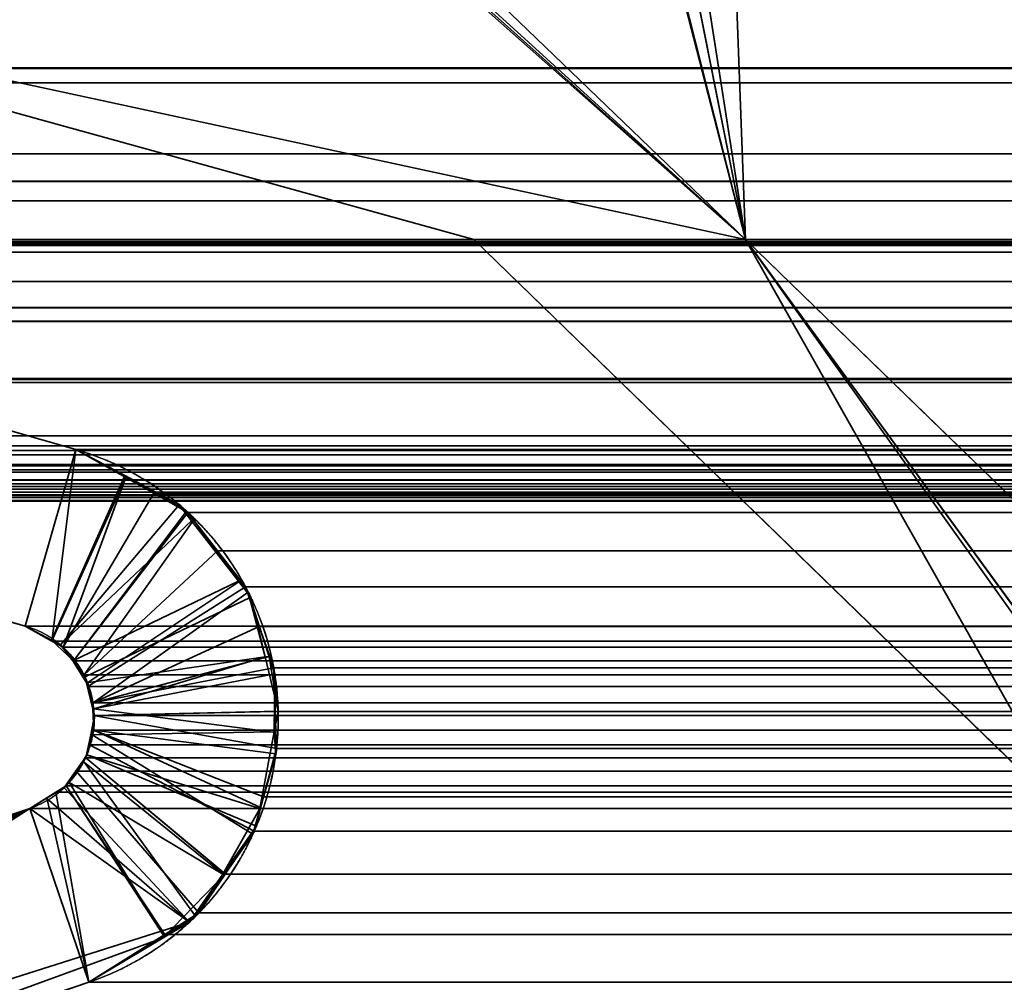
# Model space of a CAD drawing. Header units: millimetres. Extents: x -590 to 3690, y -120 to 127.
# Tile 41 of 256: x -406.87 to -403.75, y 1.79 to 4.85. Entities that reach past the tile are written whole.
import ezdxf

# ---------------------------------------------------------------- set-up
doc = ezdxf.new("R2010")
doc.units = ezdxf.units.MM
doc.layers.add('151', color=7, linetype='Continuous', true_color=0xffffff)

# ---------------------------------------------------------------- blocks, each defined once
blk = doc.blocks.new('UG_SURFACE_001')
at = {"layer": '151', "color": 252, "linetype": 'Continuous', "lineweight": 35}
for points in [[(590, -31.2, 2203.0001), (590, 108.2, 2203.0001), (-590, 108.2, 2203.0001), (-590, -31.2, 2203.0001)], [(-440, -31.2, 2053), (-440, 108.2, 2053), (440, 108.2, 2053), (440, -31.2, 2053)]]:
    blk.add_3dface(points, dxfattribs=at)
blk = doc.blocks.new('UG_SURFACE_024')
at = {"layer": '151', "color": 254, "linetype": 'Continuous', "lineweight": 35}
for points in [[(424.75, -35, 2033.2501), (424.75, 111.75, 2033.2501), (-424.75, 111.75, 2033.2501), (-424.75, -35, 2033.2501)], [(417, 16, 2025.5001), (417, -33, 2025.5001), (-417, -33, 2025.5001), (-417, 16, 2025.5001)]]:
    blk.add_3dface(points, dxfattribs=at)
blk = doc.blocks.new('UG_SURFACE_053')
at = {"layer": '151', "color": 46, "linetype": 'Continuous', "lineweight": 35}
for points in [[(-406.2172, 5.6276, 2014.7171), (-406.3073, 5.6515, 2014.8072), (-408.5, 5, 2017), (-404.5679, 4.15, 2013.068)], [(-404.5679, 4.15, 2013.068), (-406.0591, 5.5858, 2014.559), (-406.2172, 5.6276, 2014.7171)], [(-404.5679, 4.15, -7), (-408.5, 5, -7), (-406.2289, 5.6154, -7), (-406.2189, 5.6137, -7)], [(-406.2189, 5.6137, -7), (-406.0591, 5.5858, -7), (-404.5679, 4.15, -7)], [(-404.7294, 5.3804, -7), (-404.6, 5, -7), (-404.5679, 4.15, -7), (-406.0591, 5.5858, -7)], [(-404.9319, 5.5634, 2013.4318), (-405.0162, 5.5858, 2013.5162), (-406.0591, 5.5858, 2014.559), (-404.5679, 4.15, 2013.068)], [(-404.9319, 5.5634, 2013.4318), (-404.5679, 4.15, 2013.068), (-404.8403, 5.5234, 2013.3402), (-404.8463, 5.5287, 2013.3462)], [(-404.7727, 5.4622, 2013.2728), (-404.7745, 5.4655, 2013.2744), (-404.8403, 5.5234, 2013.3402), (-404.5679, 4.15, 2013.068)], [(-404.5679, 4.15, 2013.068), (-404.6, 5, 2013.0999), (-404.7294, 5.3804, 2013.2294), (-404.7727, 5.4622, 2013.2728)], [(-408.5, 5, -7), (-405.4291, 4.15, -7), (-408.1081, 4.15, -7), (-410.7469, 4.6468, -7)], [(-410.7469, 4.6468, 2019.2468), (-408.1081, 4.15, 2016.608), (-405.4291, 4.15, 2013.9291), (-408.5, 5, 2017)], [(-408.5, 5, -7), (-404.5679, 4.15, -7), (-405.4291, 4.15, -7)], [(-405.4291, 4.15, 2013.9291), (-404.5679, 4.15, 2013.068), (-408.5, 5, 2017)], [(-404.6, 5, -7), (-400.5, 5, -7), (-401.3, 4.15, -7), (-404.5679, 4.15, -7)], [(-404.5679, 4.15, 2013.068), (-401.3, 4.15, 2009.8), (-400.5, 5, 2009.0001), (-404.6, 5, 2013.0999)], [(-406.8519, 2.9237, -7), (-411.0824, 4.1368, -7), (-410.7469, 4.6468, -7), (-406.6912, 3.4839, -7)], [(-406.6912, 3.4839, 2015.1913), (-410.7469, 4.6468, 2019.2468), (-411.0824, 4.1368, 2019.5823), (-406.8519, 2.9237, 2015.3518)], [(-406.6912, 3.4839, -7), (-410.7469, 4.6468, -7), (-410.7469, 4.6468, 2019.2468), (-406.6912, 3.4839, 2015.1913)], [(-411.0824, 4.1368, -7), (-406.8519, 2.9237, -7), (-406.8519, 2.9237, 2015.3518), (-411.0824, 4.1368, 2019.5823)], [(-405.4291, 4.15, 2013.9291), (-408.1081, 4.15, 2016.608), (-408.1081, 4.15, -7), (-405.4291, 4.15, -7)], [(-403.5179, 2.2939, -7), (-405.4291, 4.15, -7), (-404.5679, 4.15, -7)], [(-404.5679, 4.15, 2013.068), (-405.4291, 4.15, 2013.9291), (-403.5179, 2.2939, 2012.018)], [(-405.4291, 4.15, -7), (-403.5179, 2.2939, -7), (-403.5179, 2.2939, 2012.018), (-405.4291, 4.15, 2013.9291)], [(-404.5679, 4.15, -7), (-403.0398, 2.009, -7), (-403.2956, 2.1235, -7), (-403.5179, 2.2939, -7)], [(-404.5679, 4.15, -7), (-402.1481, 1.8, -7), (-402.9641, 1.9674, -7), (-402.98, 1.9761, -7)], [(-402.98, 1.9761, -7), (-403.0398, 2.009, -7), (-404.5679, 4.15, -7)], [(-404.5679, 4.15, 2013.068), (-403.0398, 2.009, 2011.5399), (-402.9801, 1.9737, 2011.4801)], [(-403.5179, 2.2939, 2012.018), (-403.2956, 2.1235, 2011.7955), (-403.0398, 2.009, 2011.5399), (-404.5679, 4.15, 2013.068)], [(-402.9801, 1.9737, 2011.4801), (-402.9537, 1.9581, 2011.4536), (-402.1481, 1.8, 2010.648), (-404.5679, 4.15, 2013.068)], [(-404.5679, 4.15, 2013.068), (-404.5679, 4.15, -7), (-401.3, 4.15, -7), (-401.3, 4.15, 2009.8)], [(-404.5679, 4.15, 2013.068), (-402.1481, 1.8, 2010.648), (-402.1481, 1.8, -7), (-404.5679, 4.15, -7)], [(-406.7683, 2.8791, -7), (-406.8519, 2.9237, -7), (-406.6912, 3.4839, -7), (-406.5364, 3.4012, -7)], [(-406.5334, 3.396, 2015.0335), (-406.6912, 3.4839, 2015.1913), (-406.8519, 2.9237, 2015.3518), (-406.7678, 2.8769, 2015.2678)], [(-406.6912, 3.4839, -7), (-406.6912, 3.4839, 2015.1913), (-406.5334, 3.396, 2015.0335)], [(-406.5334, 3.396, 2015.0335), (-406.5364, 3.4012, -7), (-406.6912, 3.4839, -7)], [(-406.5364, 3.4012, -7), (-406.3636, 3.3089, -7), (-406.7398, 2.8639, -7), (-406.7683, 2.8791, -7)], [(-406.7678, 2.8769, 2015.2678), (-406.7318, 2.8569, 2015.2318), (-406.5334, 3.396, 2015.0335)], [(-406.3404, 3.2886, 2014.8404), (-406.5334, 3.396, 2015.0335), (-406.7318, 2.8569, 2015.2318), (-406.6986, 2.8132, 2015.1987)], [(-406.5364, 3.4012, -7), (-406.5334, 3.396, 2015.0335), (-406.3404, 3.2886, 2014.8404)], [(-406.3404, 3.2886, 2014.8404), (-406.3636, 3.3089, -7), (-406.5364, 3.4012, -7)], [(-406.7398, 2.8639, -7), (-406.3636, 3.3089, -7), (-406.3243, 3.2581, -7)], [(-406.6986, 2.8132, 2015.1987), (-406.6648, 2.7689, 2015.1649), (-406.3187, 3.26, 2014.8187), (-406.3404, 3.2886, 2014.8404)], [(-406.3404, 3.2886, 2014.8404), (-406.3243, 3.2581, -7), (-406.3636, 3.3089, -7)], [(-406.3404, 3.2886, 2014.8404), (-406.3187, 3.26, 2014.8187), (-406.3243, 3.2581, -7)], [(-406.3243, 3.2581, -7), (-406.1759, 3.066, -7), (-406.701, 2.8136, -7), (-406.7398, 2.8639, -7)], [(-406.1712, 3.0663, 2014.6713), (-406.3187, 3.26, 2014.8187), (-406.6648, 2.7689, 2015.1649), (-406.6564, 2.7428, 2015.1565)], [(-406.3243, 3.2581, -7), (-406.3187, 3.26, 2014.8187), (-406.1712, 3.0663, 2014.6713)], [(-406.1712, 3.0663, 2014.6713), (-406.1759, 3.066, -7), (-406.3243, 3.2581, -7)], [(-406.1759, 3.066, -7), (-406.1366, 3.0151, -7), (-406.6621, 2.7634, -7), (-406.701, 2.8136, -7)], [(-406.1445, 3.0312, 2014.6444), (-406.1712, 3.0663, 2014.6713), (-406.6564, 2.7428, 2015.1565), (-406.6362, 2.6803, 2015.1362)], [(-406.1759, 3.066, -7), (-406.1712, 3.0663, 2014.6713), (-406.1445, 3.0312, 2014.6444)], [(-406.1445, 3.0312, 2014.6444), (-406.1366, 3.0151, -7), (-406.1759, 3.066, -7)], [(-406.6362, 2.6803, 2015.1362), (-406.0784, 2.827, 2014.5783), (-406.1445, 3.0312, 2014.6444)], [(-406.1445, 3.0312, 2014.6444), (-406.0913, 2.8264, -7), (-406.1366, 3.0151, -7)], [(-406.1445, 3.0312, 2014.6444), (-406.0784, 2.827, 2014.5783), (-406.0913, 2.8264, -7)], [(-406.6574, 2.7436, -7), (-406.6621, 2.7634, -7), (-406.1366, 3.0151, -7), (-406.0913, 2.8264, -7)], [(-406.8519, 2.9237, -7), (-406.7683, 2.8791, -7), (-406.7678, 2.8769, 2015.2678)], [(-406.7678, 2.8769, 2015.2678), (-406.8519, 2.9237, 2015.3518), (-406.8519, 2.9237, -7)], [(-406.7683, 2.8791, -7), (-406.7398, 2.8639, -7), (-406.6986, 2.8132, 2015.1987)], [(-406.6986, 2.8132, 2015.1987), (-406.7318, 2.8569, 2015.2318), (-406.7683, 2.8791, -7)], [(-406.7318, 2.8569, 2015.2318), (-406.7678, 2.8769, 2015.2678), (-406.7683, 2.8791, -7)], [(-406.7398, 2.8639, -7), (-406.701, 2.8136, -7), (-406.6986, 2.8132, 2015.1987)], [(-406.701, 2.8136, -7), (-406.6621, 2.7634, -7), (-406.6564, 2.7428, 2015.1565)], [(-406.6564, 2.7428, 2015.1565), (-406.6648, 2.7689, 2015.1649), (-406.701, 2.8136, -7)], [(-406.6648, 2.7689, 2015.1649), (-406.6986, 2.8132, 2015.1987), (-406.701, 2.8136, -7)], [(-406.6375, 2.6606, -7), (-406.6574, 2.7436, -7), (-406.0913, 2.8264, -7)], [(-406.0913, 2.8264, -7), (-406.0499, 2.654, -7), (-406.6325, 2.6398, -7), (-406.6375, 2.6606, -7)], [(-406.0608, 2.7724, 2014.5607), (-406.0784, 2.827, 2014.5783), (-406.6362, 2.6803, 2015.1362), (-406.6359, 2.6614, 2015.136)], [(-406.0499, 2.654, -7), (-406.0913, 2.8264, -7), (-406.0784, 2.827, 2014.5783)], [(-406.0499, 2.654, -7), (-406.0784, 2.827, 2014.5783), (-406.0608, 2.7724, 2014.5607)], [(-406.6621, 2.7634, -7), (-406.6574, 2.7436, -7), (-406.6564, 2.7428, 2015.1565)], [(-406.6359, 2.6614, 2015.136), (-406.058, 2.5862, 2014.5581), (-406.0608, 2.7724, 2014.5607)], [(-406.0608, 2.7724, 2014.5607), (-406.0623, 2.5886, -7), (-406.0499, 2.654, -7)], [(-406.0608, 2.7724, 2014.5607), (-406.058, 2.5862, 2014.5581), (-406.0623, 2.5886, -7)], [(-406.6574, 2.7436, -7), (-406.6375, 2.6606, -7), (-406.6359, 2.6614, 2015.136)], [(-406.6359, 2.6614, 2015.136), (-406.6362, 2.6803, 2015.1362), (-406.6574, 2.7436, -7)], [(-406.6362, 2.6803, 2015.1362), (-406.6564, 2.7428, 2015.1565), (-406.6574, 2.7436, -7)], [(-406.644, 2.5787, -7), (-406.6325, 2.6398, -7), (-406.0499, 2.654, -7), (-406.0623, 2.5886, -7)], [(-406.6349, 2.5937, 2015.1348), (-406.6359, 2.6614, 2015.136), (-406.6375, 2.6606, -7)], [(-406.6349, 2.5937, 2015.1348), (-406.6375, 2.6606, -7), (-406.6325, 2.6398, -7)], [(-406.6359, 2.6614, 2015.136), (-406.6349, 2.5937, 2015.1348), (-406.0569, 2.519, 2014.5569), (-406.058, 2.5862, 2014.5581)], [(-406.6325, 2.6398, -7), (-406.644, 2.5787, -7), (-406.6392, 2.5785, 2015.1393)], [(-406.6325, 2.6398, -7), (-406.6392, 2.5785, 2015.1393), (-406.6349, 2.5937, 2015.1348)], [(-406.13, 2.2638, 2014.6301), (-406.1059, 2.348, 2014.606), (-406.6349, 2.5937, 2015.1348), (-406.6392, 2.5785, 2015.1393)], [(-406.1059, 2.348, 2014.606), (-406.0569, 2.519, 2014.5569), (-406.6349, 2.5937, 2015.1348)], [(-406.6599, 2.5064, 2015.1598), (-406.644, 2.5787, -7), (-406.6561, 2.515, -7)], [(-406.6599, 2.5064, 2015.1598), (-406.6392, 2.5785, 2015.1393), (-406.644, 2.5787, -7)], [(-406.6392, 2.5785, 2015.1393), (-406.6599, 2.5064, 2015.1598), (-406.2179, 2.1379, 2014.7178), (-406.13, 2.2638, 2014.6301)], [(-406.6561, 2.515, -7), (-406.644, 2.5787, -7), (-406.0623, 2.5886, -7), (-406.1083, 2.3454, -7)], [(-406.0569, 2.519, 2014.5569), (-406.1083, 2.3454, -7), (-406.0623, 2.5886, -7)], [(-406.0623, 2.5886, -7), (-406.058, 2.5862, 2014.5581), (-406.0569, 2.519, 2014.5569)], [(-406.6561, 2.515, -7), (-406.6695, 2.4958, -7), (-406.6675, 2.4954, 2015.1675), (-406.6599, 2.5064, 2015.1598)], [(-406.6695, 2.4958, -7), (-406.6561, 2.515, -7), (-406.1189, 2.2891, -7), (-406.2252, 2.1369, -7)], [(-406.3115, 2.0038, 2014.8115), (-406.2179, 2.1379, 2014.7178), (-406.6599, 2.5064, 2015.1598), (-406.6675, 2.4954, 2015.1675)], [(-406.1083, 2.3454, -7), (-406.1189, 2.2891, -7), (-406.6561, 2.515, -7)], [(-406.0569, 2.519, 2014.5569), (-406.1059, 2.348, 2014.606), (-406.1083, 2.3454, -7)], [(-406.6675, 2.4954, 2015.1675), (-406.6695, 2.4958, -7), (-406.7154, 2.4301, -7), (-406.7134, 2.4297, 2015.2135)], [(-406.2252, 2.1369, -7), (-406.7154, 2.4301, -7), (-406.6695, 2.4958, -7)], [(-406.6675, 2.4954, 2015.1675), (-406.7134, 2.4297, 2015.2135), (-406.4126, 1.9411, 2014.9126), (-406.3115, 2.0038, 2014.8115)], [(-406.7843, 2.3777, -7), (-406.7832, 2.3795, 2015.2831), (-406.722, 2.4174, 2015.2221)], [(-406.722, 2.4174, 2015.2221), (-406.7288, 2.4109, -7), (-406.7843, 2.3777, -7)], [(-406.7843, 2.3777, -7), (-406.7288, 2.4109, -7), (-406.3314, 1.9846, -7)], [(-406.6501, 1.794, 2015.1501), (-406.4126, 1.9411, 2014.9126), (-406.722, 2.4174, 2015.2221), (-406.7832, 2.3795, 2015.2831)], [(-406.722, 2.4174, 2015.2221), (-406.7154, 2.4301, -7), (-406.7288, 2.4109, -7)], [(-406.2252, 2.1369, -7), (-406.3314, 1.9846, -7), (-406.7288, 2.4109, -7), (-406.7154, 2.4301, -7)], [(-406.722, 2.4174, 2015.2221), (-406.7134, 2.4297, 2015.2135), (-406.7154, 2.4301, -7)], [(-406.7134, 2.4297, 2015.2135), (-406.722, 2.4174, 2015.2221), (-406.4126, 1.9411, 2014.9126)], [(-406.8378, 2.3457, -7), (-406.8378, 2.3457, 2015.3377), (-406.7832, 2.3795, 2015.2831)], [(-406.7832, 2.3795, 2015.2831), (-406.7843, 2.3777, -7), (-406.8378, 2.3457, -7)], [(-406.7832, 2.3795, 2015.2831), (-406.8378, 2.3457, 2015.3377), (-406.6501, 1.794, 2015.1501)], [(-406.3314, 1.9846, -7), (-406.8378, 2.3457, -7), (-406.7843, 2.3777, -7)], [(-406.8378, 2.3457, -7), (-412.1169, 0.55, -7), (-412.1169, 0.55, 2020.6168), (-406.8378, 2.3457, 2015.3377)], [(-412.1169, 0.55, -7), (-406.8378, 2.3457, -7), (-411.0695, 0.4741, -7)], [(-406.8378, 2.3457, 2015.3377), (-412.1169, 0.55, 2020.6168), (-410.9966, 0.5033, 2019.4967), (-409.9251, 0.727, 2018.425)], [(-411.0177, 0.4949, -7), (-411.0695, 0.4741, -7), (-406.8378, 2.3457, -7)], [(-406.8378, 2.3457, -7), (-410.9966, 0.5033, -7), (-411.0177, 0.4949, -7)], [(-406.8378, 2.3457, -7), (-406.3314, 1.9846, -7), (-410.9966, 0.5033, -7)], [(-409.9251, 0.727, 2018.425), (-408.8752, 1.0371, 2017.3752), (-406.8378, 2.3457, 2015.3377)], [(-408.8752, 1.0371, 2017.3752), (-406.6501, 1.794, 2015.1501), (-406.8378, 2.3457, 2015.3377)], [(-406.2252, 2.1369, -7), (-406.1189, 2.2891, -7), (-406.1059, 2.348, 2014.606)], [(-406.1059, 2.348, 2014.606), (-406.13, 2.2638, 2014.6301), (-406.2252, 2.1369, -7)], [(-406.1189, 2.2891, -7), (-406.1083, 2.3454, -7), (-406.1059, 2.348, 2014.606)], [(-406.13, 2.2638, 2014.6301), (-406.2179, 2.1379, 2014.7178), (-406.2252, 2.1369, -7)], [(-406.4144, 1.935, -7), (-406.3314, 1.9846, -7), (-406.2179, 2.1379, 2014.7178)], [(-406.2179, 2.1379, 2014.7178), (-406.3115, 2.0038, 2014.8115), (-406.4144, 1.935, -7)], [(-406.3314, 1.9846, -7), (-406.2252, 2.1369, -7), (-406.2179, 2.1379, 2014.7178)], [(-406.3115, 2.0038, 2014.8115), (-406.4126, 1.9411, 2014.9126), (-406.4144, 1.935, -7)], [(-408.8752, 1.0371, -7), (-410.9966, 0.5033, -7), (-406.3314, 1.9846, -7), (-406.4144, 1.935, -7)], [(-406.6501, 1.794, -7), (-406.4144, 1.935, -7), (-406.4126, 1.9411, 2014.9126)], [(-406.4126, 1.9411, 2014.9126), (-406.6501, 1.794, 2015.1501), (-406.6501, 1.794, -7)], [(-406.4144, 1.935, -7), (-406.6501, 1.794, -7), (-408.8752, 1.0371, -7)], [(-408.8752, 1.0371, -7), (-406.6501, 1.794, -7), (-406.6501, 1.794, 2015.1501), (-408.8752, 1.0371, 2017.3752)]]:
    blk.add_3dface(points, dxfattribs=at)
blk = doc.blocks.new('UG_SURFACE_054')
at = {"layer": '151', "color": 46, "linetype": 'Continuous', "lineweight": 35}
for points in [[(-406.1943, 5.6124, 2014.6942), (-406.1553, 5.5951, 2014.6554), (-404.5679, 4.15, 2013.068), (-408.5, 5, 2017)], [(-404.5679, 4.15, 2013.068), (-406.1553, 5.5951, 2014.6554), (-406.0591, 5.5858, 2014.559)], [(-404.5679, 4.15, 2013.068), (-406.0591, 5.5858, 2014.559), (-405.0162, 5.5858, 2013.5162), (-404.9249, 5.5615, 2013.4249)], [(-404.5679, 4.15, 2013.068), (-404.9249, 5.5615, 2013.4249), (-404.8657, 5.5458, 2013.3657), (-404.8418, 5.5247, 2013.3417)], [(-404.5679, 4.15, 2013.068), (-404.8418, 5.5247, 2013.3417), (-404.7745, 5.4655, 2013.2744), (-404.7733, 5.4631, 2013.2732)], [(-404.7733, 5.4631, 2013.2732), (-404.7294, 5.3804, 2013.2294), (-404.6, 5, 2013.0999), (-404.5679, 4.15, 2013.068)], [(412.076, 4.6946, 2020.576), (-411.8964, 5, 2020.3965), (-412.076, 4.6946, 2020.576)], [(412.076, 4.6946, 2020.576), (411.8964, 5, 2020.3965), (-411.8964, 5, 2020.3965)], [(-408.5, 5, 2017), (-405.4291, 4.15, 2013.9291), (-408.1081, 4.15, 2016.608), (-410.7469, 4.6468, 2019.2468)], [(-408.5, 5, 2017), (-404.5679, 4.15, 2013.068), (-405.4291, 4.15, 2013.9291)], [(-404.6, 5, 2013.0999), (-400.5, 5, 2009.0001), (-401.3, 4.15, 2009.8), (-404.5679, 4.15, 2013.068)], [(-412.076, 4.6946, 2020.576), (-412.3018, 4.4215, 2020.8018), (412.3018, 4.4215, 2020.8018)], [(-412.076, 4.6946, 2020.576), (412.3018, 4.4215, 2020.8018), (412.076, 4.6946, 2020.576)], [(-406.8519, 2.9237, 2015.3518), (-411.0824, 4.1368, 2019.5823), (-410.7469, 4.6468, 2019.2468), (-406.6912, 3.4839, 2015.1913)], [(-406.6912, 3.4839, 2015.1913), (-410.7469, 4.6468, 2019.2468), (410.7469, 4.6468, 2019.2468), (406.6912, 3.4839, 2015.1913)], [(-410.7469, 4.6468, 2019.2468), (-408.1081, 4.15, 2016.608), (408.1081, 4.15, 2016.608), (410.7469, 4.6468, 2019.2468)], [(412.3734, 4.3349, 2020.8733), (412.3018, 4.4215, 2020.8018), (-412.3018, 4.4215, 2020.8018), (-412.3734, 4.3349, 2020.8733)], [(-412.3734, 4.3349, 2020.8733), (-412.4042, 4.2725, 2020.9041), (412.4042, 4.2725, 2020.9041)], [(-412.3734, 4.3349, 2020.8733), (412.4042, 4.2725, 2020.9041), (412.3734, 4.3349, 2020.8733)], [(412.4675, 4.1439, 2020.9675), (412.4042, 4.2725, 2020.9041), (-412.4042, 4.2725, 2020.9041), (-412.4675, 4.1439, 2020.9675)], [(-412.4675, 4.1439, 2020.9675), (-412.4728, 4.1099, 2020.9727), (412.4728, 4.1099, 2020.9727)], [(-412.4675, 4.1439, 2020.9675), (412.4728, 4.1099, 2020.9727), (412.4675, 4.1439, 2020.9675)], [(-411.7208, 4.0164, 2020.2208), (-411.5236, 4.1306, 2020.0236), (411.5233, 4.1291, 2020.0233)], [(411.5233, 4.1291, 2020.0233), (411.7227, 4.0214, 2020.2227), (-411.7208, 4.0164, 2020.2208)], [(411.4984, 4.1426, 2019.9983), (-411.5236, 4.1306, 2020.0236), (-411.5067, 4.1404, 2020.0067)], [(411.4984, 4.1426, 2019.9983), (411.5233, 4.1291, 2020.0233), (-411.5236, 4.1306, 2020.0236)], [(411.4984, 4.1426, 2019.9983), (-411.5067, 4.1404, 2020.0067), (-411.3039, 4.1386, 2019.8038)], [(-411.3039, 4.1386, 2019.8038), (411.3039, 4.1398, 2019.804), (411.4984, 4.1426, 2019.9983)], [(411.3039, 4.1398, 2019.804), (-411.3039, 4.1386, 2019.8038), (-411.0824, 4.1368, 2019.5823)], [(-411.0824, 4.1368, 2019.5823), (411.0824, 4.1368, 2019.5823), (411.3039, 4.1398, 2019.804)], [(-411.0824, 4.1368, 2019.5823), (-406.8519, 2.9237, 2015.3518), (406.8519, 2.9237, 2015.3518), (411.0824, 4.1368, 2019.5823)], [(405.4291, 4.15, 2013.9291), (408.1081, 4.15, 2016.608), (-408.1081, 4.15, 2016.608), (-405.4291, 4.15, 2013.9291)], [(-403.5179, 2.2939, 2012.018), (-405.4291, 4.15, 2013.9291), (-404.5679, 4.15, 2013.068)], [(-405.4291, 4.15, 2013.9291), (-403.5179, 2.2939, 2012.018), (403.5179, 2.2939, 2012.018), (405.4291, 4.15, 2013.9291)], [(-404.5679, 4.15, 2013.068), (-403.0398, 2.009, 2011.5399), (-403.2956, 2.1235, 2011.7955), (-403.5179, 2.2939, 2012.018)], [(-404.5679, 4.15, 2013.068), (-402.1481, 1.8, 2010.648), (-402.9718, 1.9736, 2011.4717), (-402.9818, 1.9788, 2011.4818)], [(-402.9818, 1.9788, 2011.4818), (-403.0398, 2.009, 2011.5399), (-404.5679, 4.15, 2013.068)], [(404.5679, 4.15, 2013.068), (-404.5679, 4.15, 2013.068), (-401.3, 4.15, 2009.8), (401.3, 4.15, 2009.8)], [(404.5679, 4.15, 2013.068), (402.1481, 1.8, 2010.648), (-402.1481, 1.8, 2010.648), (-404.5679, 4.15, 2013.068)], [(412.4728, 4.1099, 2020.9727), (-412.4728, 4.1099, 2020.9727), (-412.5, 3.933, 2020.9999), (412.5, 3.933, 2020.9999)], [(-411.8631, 3.934, 2020.3631), (-411.7208, 4.0164, 2020.2208), (411.7227, 4.0214, 2020.2227)], [(411.7227, 4.0214, 2020.2227), (411.8354, 3.9606, 2020.3354), (-411.8631, 3.934, 2020.3631)], [(411.8354, 3.9606, 2020.3354), (-411.8932, 3.8904, 2020.3931), (-411.8631, 3.934, 2020.3631)], [(411.8354, 3.9606, 2020.3354), (411.8917, 3.8874, 2020.3917), (-411.8932, 3.8904, 2020.3931)], [(-412.5, 3.933, 2020.9999), (-412.5, 3.5278, 2020.9999), (412.5, 3.5278, 2020.9999), (412.5, 3.933, 2020.9999)], [(-412.0187, 3.7078, 2020.5188), (-411.8932, 3.8904, 2020.3931), (411.8917, 3.8874, 2020.3917)], [(411.8917, 3.8874, 2020.3917), (412.0049, 3.7402, 2020.505), (-412.0187, 3.7078, 2020.5188)], [(412.0049, 3.7402, 2020.505), (412.0159, 3.7069, 2020.5159), (-412.0187, 3.7078, 2020.5188)], [(412.0851, 3.4958, 2020.5851), (-412.0851, 3.4958, 2020.5851), (-412.0252, 3.6982, 2020.5252)], [(412.0851, 3.4958, 2020.5851), (-412.0252, 3.6982, 2020.5252), (-412.0187, 3.7078, 2020.5188)], [(-412.0187, 3.7078, 2020.5188), (412.0159, 3.7069, 2020.5159), (412.0851, 3.4958, 2020.5851)], [(412.5, 3.5278, 2020.9999), (-412.5, 3.5278, 2020.9999), (-412.4946, 3.4808, 2020.9947)], [(412.4946, 3.4808, 2020.9947), (412.5, 3.5278, 2020.9999), (-412.4946, 3.4808, 2020.9947)], [(-412.4946, 3.4808, 2020.9947), (-412.4893, 3.4675, 2020.9892), (412.4893, 3.4675, 2020.9892), (412.4946, 3.4808, 2020.9947)], [(412.4893, 3.4675, 2020.9892), (-412.4893, 3.4675, 2020.9892), (-412.4698, 3.4196, 2020.9699)], [(412.4698, 3.4196, 2020.9699), (412.4893, 3.4675, 2020.9892), (-412.4698, 3.4196, 2020.9699)], [(412.1043, 3.4369, 2020.6044), (-412.1043, 3.4369, 2020.6044), (-412.0851, 3.4958, 2020.5851), (412.0851, 3.4958, 2020.5851)], [(-406.7671, 2.8765, 2015.2671), (-406.8519, 2.9237, 2015.3518), (-406.6912, 3.4839, 2015.1913)], [(-406.6912, 3.4839, 2015.1913), (-406.4439, 3.345, 2014.9438), (-406.7318, 2.8569, 2015.2318), (-406.7671, 2.8765, 2015.2671)], [(-406.6912, 3.4839, 2015.1913), (406.6912, 3.4839, 2015.1913), (406.4435, 3.346, 2014.9436)], [(406.4435, 3.346, 2014.9436), (-406.4439, 3.345, 2014.9438), (-406.6912, 3.4839, 2015.1913)], [(-412.1059, 3.432, 2020.6058), (412.1043, 3.4369, 2020.6044), (412.1059, 3.432, 2020.6058)], [(-412.1059, 3.432, 2020.6058), (-412.1043, 3.4369, 2020.6044), (412.1043, 3.4369, 2020.6044)], [(-412.4698, 3.4196, 2020.9699), (-412.4629, 3.4121, 2020.963), (412.4629, 3.4121, 2020.963), (412.4698, 3.4196, 2020.9699)], [(412.4629, 3.4121, 2020.963), (-412.4629, 3.4121, 2020.963), (-412.4207, 3.3666, 2020.9208), (412.4207, 3.3666, 2020.9208)], [(412.1059, 3.432, 2020.6058), (-412.14, 3.3871, 2020.6399), (-412.1059, 3.432, 2020.6058)], [(412.1059, 3.432, 2020.6058), (412.14, 3.3871, 2020.6399), (-412.14, 3.3871, 2020.6399)], [(412.1492, 3.3749, 2020.6492), (-412.1882, 3.3487, 2020.6883), (-412.1492, 3.3749, 2020.6492)], [(412.1492, 3.3749, 2020.6492), (412.1882, 3.3487, 2020.6883), (-412.1882, 3.3487, 2020.6883)], [(-412.1492, 3.3749, 2020.6492), (412.14, 3.3871, 2020.6399), (412.1492, 3.3749, 2020.6492)], [(-412.1492, 3.3749, 2020.6492), (-412.14, 3.3871, 2020.6399), (412.14, 3.3871, 2020.6399)], [(412.4129, 3.3581, 2020.9129), (-412.4207, 3.3666, 2020.9208), (-412.4129, 3.3581, 2020.9129)], [(412.4129, 3.3581, 2020.9129), (412.4207, 3.3666, 2020.9208), (-412.4207, 3.3666, 2020.9208)], [(-412.4129, 3.3581, 2020.9129), (-412.3666, 3.3401, 2020.8666), (412.3666, 3.3401, 2020.8666), (412.4129, 3.3581, 2020.9129)], [(-412.2036, 3.3384, 2020.7036), (412.1882, 3.3487, 2020.6883), (412.2036, 3.3384, 2020.7036)], [(-412.2036, 3.3384, 2020.7036), (-412.1882, 3.3487, 2020.6883), (412.1882, 3.3487, 2020.6883)], [(-406.6986, 2.8132, 2015.1987), (-406.7318, 2.8569, 2015.2318), (-406.4439, 3.345, 2014.9438), (-406.3358, 3.2844, 2014.8358)], [(-406.3358, 3.2844, 2014.8358), (-406.4439, 3.345, 2014.9438), (406.4435, 3.346, 2014.9436)], [(-406.3358, 3.2844, 2014.8358), (406.4435, 3.346, 2014.9436), (406.3404, 3.2886, 2014.8404)], [(412.3666, 3.3401, 2020.8666), (-412.3666, 3.3401, 2020.8666), (-412.3164, 3.3206, 2020.8163)], [(412.3164, 3.3206, 2020.8163), (412.3666, 3.3401, 2020.8666), (-412.3164, 3.3206, 2020.8163)], [(-412.3164, 3.3206, 2020.8163), (-412.3075, 3.322, 2020.8075), (412.3075, 3.322, 2020.8075), (412.3164, 3.3206, 2020.8163)], [(412.3075, 3.322, 2020.8075), (-412.3075, 3.322, 2020.8075), (-412.246, 3.3317, 2020.746), (412.246, 3.3317, 2020.746)], [(412.2036, 3.3384, 2020.7036), (-412.246, 3.3317, 2020.746), (-412.2036, 3.3384, 2020.7036)], [(412.2036, 3.3384, 2020.7036), (412.246, 3.3317, 2020.746), (-412.246, 3.3317, 2020.746)], [(-406.3358, 3.2844, 2014.8358), (-406.2418, 3.1628, 2014.7419), (-406.6648, 2.7689, 2015.1649), (-406.6986, 2.8132, 2015.1987)], [(406.3404, 3.2886, 2014.8404), (-406.2418, 3.1628, 2014.7419), (-406.3358, 3.2844, 2014.8358)], [(406.3404, 3.2886, 2014.8404), (406.2432, 3.1609, 2014.7431), (-406.2418, 3.1628, 2014.7419)], [(-406.6529, 2.7319, 2015.1529), (-406.6648, 2.7689, 2015.1649), (-406.2418, 3.1628, 2014.7419), (-406.1533, 3.0483, 2014.6532)], [(-406.1533, 3.0483, 2014.6532), (-406.2418, 3.1628, 2014.7419), (406.2432, 3.1609, 2014.7431)], [(-406.1533, 3.0483, 2014.6532), (406.2432, 3.1609, 2014.7431), (406.1445, 3.0312, 2014.6444)], [(-406.6362, 2.6803, 2015.1362), (-406.6529, 2.7319, 2015.1529), (-406.1533, 3.0483, 2014.6532), (-406.1096, 2.9226, 2014.6096)], [(406.1445, 3.0312, 2014.6444), (-406.1096, 2.9226, 2014.6096), (-406.1533, 3.0483, 2014.6532)], [(406.1445, 3.0312, 2014.6444), (406.1095, 2.9231, 2014.6096), (-406.1096, 2.9226, 2014.6096)], [(406.8519, 2.9237, 2015.3518), (-406.8519, 2.9237, 2015.3518), (-406.7671, 2.8765, 2015.2671), (406.7671, 2.8765, 2015.2671)], [(-406.1096, 2.9226, 2014.6096), (-406.064, 2.7911, 2014.564), (-406.6362, 2.6803, 2015.1362)], [(-406.064, 2.7911, 2014.564), (-406.1096, 2.9226, 2014.6096), (406.1095, 2.9231, 2014.6096)], [(-406.064, 2.7911, 2014.564), (406.1095, 2.9231, 2014.6096), (406.0608, 2.7724, 2014.5607)], [(406.7318, 2.8569, 2015.2318), (-406.7671, 2.8765, 2015.2671), (-406.7318, 2.8569, 2015.2318)], [(406.7318, 2.8569, 2015.2318), (406.7671, 2.8765, 2015.2671), (-406.7671, 2.8765, 2015.2671)], [(-406.7318, 2.8569, 2015.2318), (406.6986, 2.8132, 2015.1987), (406.7318, 2.8569, 2015.2318)], [(-406.7318, 2.8569, 2015.2318), (-406.6986, 2.8132, 2015.1987), (406.6986, 2.8132, 2015.1987)], [(406.6648, 2.7689, 2015.1649), (-406.6986, 2.8132, 2015.1987), (-406.6648, 2.7689, 2015.1649)], [(406.6648, 2.7689, 2015.1649), (406.6986, 2.8132, 2015.1987), (-406.6986, 2.8132, 2015.1987)], [(-406.6356, 2.6398, 2015.1355), (-406.6362, 2.6803, 2015.1362), (-406.064, 2.7911, 2014.564), (-406.0591, 2.6534, 2014.559)], [(406.0608, 2.7724, 2014.5607), (-406.0591, 2.6534, 2014.559), (-406.064, 2.7911, 2014.564)], [(-406.6648, 2.7689, 2015.1649), (406.6529, 2.7319, 2015.1529), (406.6648, 2.7689, 2015.1649)], [(-406.6648, 2.7689, 2015.1649), (-406.6529, 2.7319, 2015.1529), (406.6529, 2.7319, 2015.1529)], [(406.0608, 2.7724, 2014.5607), (406.059, 2.6537, 2014.559), (-406.0591, 2.6534, 2014.559)], [(406.6362, 2.6803, 2015.1362), (-406.6529, 2.7319, 2015.1529), (-406.6362, 2.6803, 2015.1362)], [(406.6362, 2.6803, 2015.1362), (406.6529, 2.7319, 2015.1529), (-406.6529, 2.7319, 2015.1529)], [(-406.6362, 2.6803, 2015.1362), (406.6356, 2.6398, 2015.1355), (406.6362, 2.6803, 2015.1362)], [(-406.6362, 2.6803, 2015.1362), (-406.6356, 2.6398, 2015.1355), (406.6356, 2.6398, 2015.1355)], [(-406.6356, 2.6398, 2015.1355), (-406.0591, 2.6534, 2014.559), (-406.0549, 2.536, 2014.555)], [(406.6349, 2.5937, 2015.1348), (-406.6356, 2.6398, 2015.1355), (-406.6349, 2.5937, 2015.1348)], [(406.6349, 2.5937, 2015.1348), (406.6356, 2.6398, 2015.1355), (-406.6356, 2.6398, 2015.1355)], [(-406.0549, 2.536, 2014.555), (-406.0965, 2.3821, 2014.5965), (-406.6349, 2.5937, 2015.1348), (-406.6356, 2.6398, 2015.1355)], [(-406.0549, 2.536, 2014.555), (-406.0591, 2.6534, 2014.559), (406.059, 2.6537, 2014.559)], [(-406.0549, 2.536, 2014.555), (406.059, 2.6537, 2014.559), (406.0569, 2.519, 2014.5569)], [(-406.6349, 2.5937, 2015.1348), (-406.6483, 2.5469, 2015.1484), (406.6483, 2.5469, 2015.1484)], [(-406.6483, 2.5469, 2015.1484), (-406.6349, 2.5937, 2015.1348), (-406.0965, 2.3821, 2014.5965), (-406.1258, 2.2731, 2014.6258)], [(-406.6349, 2.5937, 2015.1348), (406.6483, 2.5469, 2015.1484), (406.6349, 2.5937, 2015.1348)], [(406.6599, 2.5064, 2015.1598), (-406.6483, 2.5469, 2015.1484), (-406.6599, 2.5064, 2015.1598)], [(-406.1258, 2.2731, 2014.6258), (-406.2178, 2.1374, 2014.7178), (-406.6599, 2.5064, 2015.1598), (-406.6483, 2.5469, 2015.1484)], [(406.6599, 2.5064, 2015.1598), (406.6483, 2.5469, 2015.1484), (-406.6483, 2.5469, 2015.1484)], [(406.0569, 2.519, 2014.5569), (-406.0965, 2.3821, 2014.5965), (-406.0549, 2.536, 2014.555)], [(-406.6599, 2.5064, 2015.1598), (-406.6899, 2.4633, 2015.1899), (406.6899, 2.4633, 2015.1899)], [(-406.6899, 2.4633, 2015.1899), (-406.6599, 2.5064, 2015.1598), (-406.2178, 2.1374, 2014.7178), (-406.3014, 2.0139, 2014.8015)], [(-406.6599, 2.5064, 2015.1598), (406.6899, 2.4633, 2015.1899), (406.6599, 2.5064, 2015.1598)], [(406.0569, 2.519, 2014.5569), (406.0961, 2.3822, 2014.5962), (-406.0965, 2.3821, 2014.5965)], [(406.722, 2.4174, 2015.2221), (-406.6899, 2.4633, 2015.1899), (-406.722, 2.4174, 2015.2221)], [(-406.3014, 2.0139, 2014.8015), (-406.4097, 1.9456, 2014.9097), (-406.722, 2.4174, 2015.2221), (-406.6899, 2.4633, 2015.1899)], [(406.722, 2.4174, 2015.2221), (406.6899, 2.4633, 2015.1899), (-406.6899, 2.4633, 2015.1899)], [(-406.722, 2.4174, 2015.2221), (-406.7553, 2.3968, 2015.2552), (406.7553, 2.3968, 2015.2552)], [(-406.7553, 2.3968, 2015.2552), (-406.722, 2.4174, 2015.2221), (-406.4097, 1.9456, 2014.9097), (-406.6501, 1.794, 2015.1501)], [(-406.722, 2.4174, 2015.2221), (406.7553, 2.3968, 2015.2552), (406.722, 2.4174, 2015.2221)], [(406.7553, 2.3968, 2015.2552), (-406.7553, 2.3968, 2015.2552), (-406.8378, 2.3457, 2015.3377), (406.8378, 2.3457, 2015.3377)], [(-406.6501, 1.794, 2015.1501), (-406.8378, 2.3457, 2015.3377), (-406.7553, 2.3968, 2015.2552)], [(-406.1258, 2.2731, 2014.6258), (406.0961, 2.3822, 2014.5962), (406.13, 2.2638, 2014.6301)], [(-406.1258, 2.2731, 2014.6258), (-406.0965, 2.3821, 2014.5965), (406.0961, 2.3822, 2014.5962)], [(-406.8378, 2.3457, 2015.3377), (-412.1169, 0.55, 2020.6168), (412.1169, 0.55, 2020.6168), (406.8378, 2.3457, 2015.3377)], [(-409.9251, 0.727, 2018.425), (-410.9966, 0.5033, 2019.4967), (-412.1169, 0.55, 2020.6168), (-406.8378, 2.3457, 2015.3377)], [(-406.8378, 2.3457, 2015.3377), (-408.8752, 1.0371, 2017.3752), (-409.9251, 0.727, 2018.425)], [(-406.8378, 2.3457, 2015.3377), (-406.6501, 1.794, 2015.1501), (-408.8752, 1.0371, 2017.3752)], [(406.13, 2.2638, 2014.6301), (-406.2178, 2.1374, 2014.7178), (-406.1258, 2.2731, 2014.6258)], [(406.13, 2.2638, 2014.6301), (406.2179, 2.1379, 2014.7178), (-406.2178, 2.1374, 2014.7178)], [(-406.3014, 2.0139, 2014.8015), (406.2179, 2.1379, 2014.7178), (406.3115, 2.0038, 2014.8115)], [(-406.3014, 2.0139, 2014.8015), (-406.2178, 2.1374, 2014.7178), (406.2179, 2.1379, 2014.7178)], [(406.3115, 2.0038, 2014.8115), (-406.4097, 1.9456, 2014.9097), (-406.3014, 2.0139, 2014.8015)], [(406.3115, 2.0038, 2014.8115), (406.4089, 1.9434, 2014.909), (-406.4097, 1.9456, 2014.9097)], [(-406.6501, 1.794, 2015.1501), (-406.4097, 1.9456, 2014.9097), (406.4089, 1.9434, 2014.909)], [(406.4089, 1.9434, 2014.909), (406.6501, 1.794, 2015.1501), (-406.6501, 1.794, 2015.1501)], [(-408.8752, 1.0371, 2017.3752), (-406.6501, 1.794, 2015.1501), (406.6501, 1.794, 2015.1501), (408.8752, 1.0371, 2017.3752)]]:
    blk.add_3dface(points, dxfattribs=at)
blk = doc.blocks.new('UG_SURFACE_062')
at = {"layer": '151', "color": 14, "linetype": 'Continuous', "lineweight": 35}
for points in [[(416.8, -35, 2025.3), (416.8, 14, 2025.3), (-416.8, 14, 2025.3), (-416.8, -35, 2025.3)], [(412.75, 11.25, 2021.25), (412.75, -47, 2021.25), (-412.75, -47, 2021.25), (-412.75, 11.25, 2021.25)]]:
    blk.add_3dface(points, dxfattribs=at)
blk = doc.blocks.new('UG_SURFACE_063')
at = {"layer": '151', "color": 7, "linetype": 'Continuous', "lineweight": 35}
for points in [[(-412.75, 11, 2021.25), (-412.75, -47, 2021.25), (412.75, -47, 2021.25), (412.75, 11, 2021.25)], [(412.5, 11, 2020.9999), (412.5, -47, 2020.9999), (-412.5, -47, 2020.9999), (-412.5, 11, 2020.9999)]]:
    blk.add_3dface(points, dxfattribs=at)

msp = doc.modelspace()

# ---------------------------------------------------------------- linework, layer by layer
at = {"layer": '151', "color": 252, "linetype": 'Continuous', "lineweight": -3, "true_color": 0x939598}
for p, q in [((-406.6912, 3.4839, -7), (-410.7469, 4.6468, -7)), ((-410.7469, 4.6468, 2019.2469), (410.7469, 4.6468, 2019.2469)), ((-410.7469, 4.6468, 2019.2469), (-406.6912, 3.4839, 2015.1912)), ((-410.7469, 4.6468, 2019.2469), (-406.6912, 3.4839, 2015.1912)), ((412.3018, 4.4215, 2020.8018), (-412.3018, 4.4215, 2020.8018)), ((-411.0823, 4.1368, -7), (-406.8518, 2.9237, -7)), ((-411.0823, 4.1368, 2019.5823), (-406.8518, 2.9237, 2015.3518)), ((411.0823, 4.1368, 2019.5823), (-411.0823, 4.1368, 2019.5823)), ((-411.0823, 4.1368, 2019.5823), (-406.8518, 2.9237, 2015.3518)), ((-408.1081, 4.15, 2016.6081), (408.1081, 4.15, 2016.6081)), ((-408.1081, 4.15, -7), (-405.4291, 4.15, -7)), ((-405.4291, 4.15, 2013.9291), (-408.1081, 4.15, 2016.6081)), ((-408.1081, 4.15, 2016.6081), (-405.4291, 4.15, 2013.9291)), ((-403.5179, 2.2939, 2012.0179), (-405.4291, 4.15, 2013.9291)), ((-405.4291, 4.15, -7), (-403.5179, 2.2939, -7)), ((-405.4291, 4.15, 2013.9291), (405.4291, 4.15, 2013.9291)), ((-403.5179, 2.2939, 2012.0179), (-405.4291, 4.15, 2013.9291)), ((-405.4291, 4.15, -7), (-405.4291, 4.15, 2013.9291)), ((-404.5679, 4.15, -7), (-404.5679, 4.15, 2013.0679)), ((-404.5679, 4.15, 2013.0679), (404.5679, 4.15, 2013.0679)), ((-404.5679, 4.15, 2013.0679), (-401.3, 4.15, 2009.8)), ((-401.3, 4.15, 2009.8), (-404.5679, 4.15, 2013.0679)), ((-402.1481, 1.8, 2010.6481), (-404.5679, 4.15, 2013.0679)), ((-401.3, 4.15, -7), (-404.5679, 4.15, -7)), ((-404.5679, 4.15, -7), (-402.1481, 1.8, -7)), ((-402.1481, 1.8, 2010.6481), (-404.5679, 4.15, 2013.0679)), ((412.5, 3.933, 2021), (-412.5, 3.933, 2021)), ((412.5, 3.5278, 2021), (-412.5, 3.5278, 2021)), ((412.0851, 3.4958, 2020.5851), (-412.0851, 3.4958, 2020.5851)), ((-406.6912, 3.4839, -7), (-406.6912, 3.4839, 2015.1912)), ((-406.6912, 3.4839, 2015.1912), (406.6912, 3.4839, 2015.1912)), ((406.8518, 2.9237, 2015.3518), (-406.8518, 2.9237, 2015.3518)), ((-406.8518, 2.9237, 2015.3518), (-406.8518, 2.9237, -7)), ((-406.8378, 2.3457, -7), (-412.1169, 0.55, -7)), ((-406.8378, 2.3457, 2015.3378), (-412.1169, 0.55, 2020.6169)), ((-406.8378, 2.3457, 2015.3378), (-412.1169, 0.55, 2020.6169)), ((406.8378, 2.3457, 2015.3378), (-406.8378, 2.3457, 2015.3378)), ((-406.8378, 2.3457, 2015.3378), (-406.8378, 2.3457, -7)), ((-408.8752, 1.0371, -7), (-406.6501, 1.794, -7)), ((-406.6501, 1.794, -7), (-406.6501, 1.794, 2015.1501)), ((-406.6501, 1.794, 2015.1501), (406.6501, 1.794, 2015.1501))]:
    msp.add_line(p, q, dxfattribs=at)
at = {"layer": '151', "color": 252, "linetype": 'Continuous', "lineweight": -3, "true_color": 0x939598, "extrusion": (0, 0, -1)}
msp.add_arc((406.9353, 2.6325, 7), 0.8857, 105.9998, 251.2143, dxfattribs=at)
at = {"layer": '151', "color": 252, "linetype": 'Continuous', "lineweight": -3, "true_color": 0x939598}
msp.add_arc((-406.9353, 2.6325, -7), 0.3029, 288.7857, 74.0002, dxfattribs=at)
for points in [[(-406.6501, 1.794, 2015.1501), (-406.4019, 1.8784, 2014.9019), (-406.1421, 2.0789, 2014.6421), (-406.0435, 2.3919, 2014.5435), (-406.0563, 2.9161, 2014.5563), (-406.17, 3.224, 2014.67), (-406.4392, 3.4116, 2014.9392), (-406.6912, 3.4839, 2015.1912)], [(-406.6912, 3.4839, 2015.1912), (-406.4392, 3.4116, 2014.9392), (-406.17, 3.224, 2014.67), (-406.0563, 2.9161, 2014.5563), (-406.0435, 2.3919, 2014.5435), (-406.1421, 2.0789, 2014.6421), (-406.4019, 1.8784, 2014.9019), (-406.6501, 1.794, 2015.1501)], [(-406.8378, 2.3457, 2015.3378), (-406.7529, 2.3746, 2015.2529), (-406.664, 2.4431, 2015.164), (-406.6303, 2.5502, 2015.1303), (-406.6347, 2.7295, 2015.1347), (-406.6736, 2.8348, 2015.1736), (-406.7656, 2.899, 2015.2656), (-406.8518, 2.9237, 2015.3518)], [(-406.8378, 2.3457, 2015.3378), (-406.7529, 2.3746, 2015.2529), (-406.664, 2.4431, 2015.164), (-406.6303, 2.5502, 2015.1303), (-406.6347, 2.7295, 2015.1347), (-406.6736, 2.8348, 2015.1736), (-406.7656, 2.899, 2015.2656), (-406.8518, 2.9237, 2015.3518)]]:
    msp.add_rational_spline(points, [1, 1, 0.974881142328, 1, 1, 0.974881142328, 1, 1], degree=4, knots=[0, 0, 0, 0, 0, 0.5, 0.5, 0.5, 1, 1, 1, 1, 1], dxfattribs=at)

# ---------------------------------------------------------------- block references
for name in ['UG_SURFACE_024', 'UG_SURFACE_001', 'UG_SURFACE_062', 'UG_SURFACE_053', 'UG_SURFACE_054', 'UG_SURFACE_063']:
    msp.add_blockref(name, (0, 0), dxfattribs=at)

doc.saveas('drawing.dxf')
